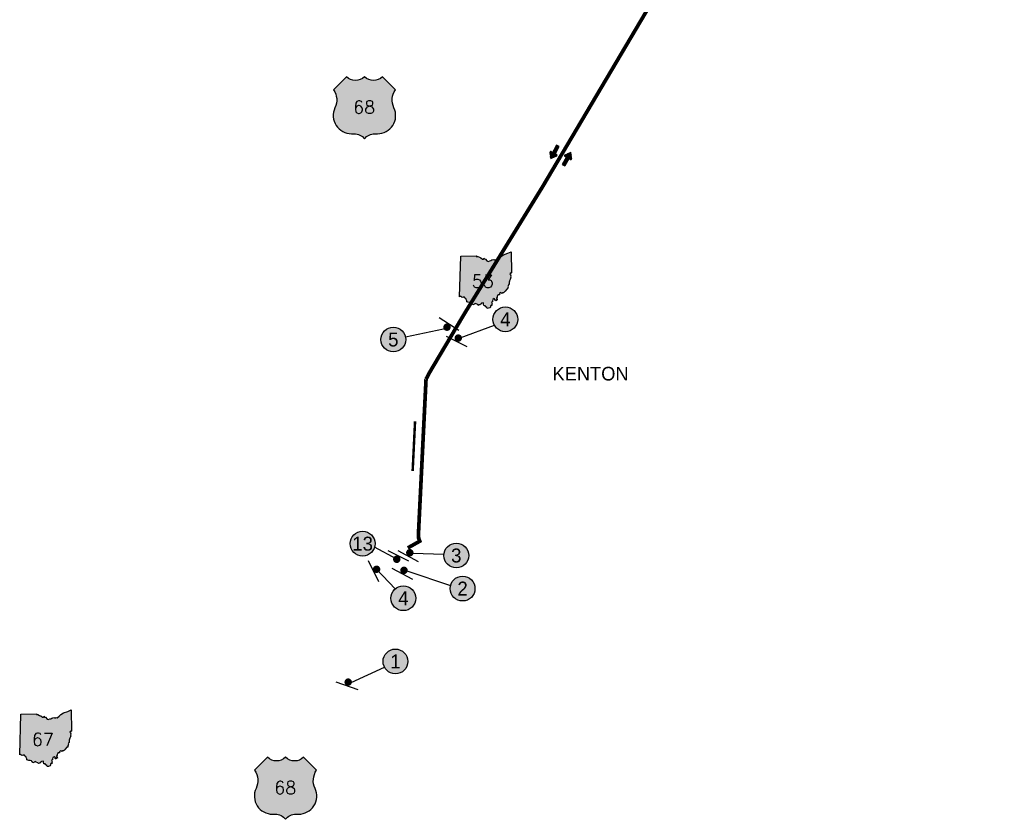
# Model space of a CAD drawing. Header units: feet. Extents: x 1267057 to 1687180, y 137439 to 673336.
# Tile 90 of 159: x 1644898 to 1684578, y 345959 to 378188. Entities that reach past the tile are written whole.
import ezdxf
from ezdxf.enums import TextEntityAlignment as Align

# ---------------------------------------------------------------- set-up
doc = ezdxf.new("R2010")
doc.units = ezdxf.units.FT
doc.header["$MEASUREMENT"] = 0
doc.linetypes.add('F', pattern=[0.15000000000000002, 0.1, -0.05])
for name, color, linetype in [('61', 247, 'Continuous'), ('62', 247, 'Continuous'), ('CL-TICK-PI', 1, 'Continuous'), ('Hatch-sign', 9, 'Continuous'), ('MOT-PHASE 2', 5, 'Continuous'), ('SHEET', 4, 'Continuous'), ('SIGN', 9, 'Continuous')]:
    doc.layers.add(name, color=color, linetype=linetype)
doc.styles.get("Standard").update_dxf_attribs({"font": 'font31.shx'})
doc.styles.add('TXT', font='simplex.shx')

# ---------------------------------------------------------------- blocks, each defined once
blk = doc.blocks.new('370')
at = {"color": 0, "linetype": 'ByBlock'}
for p, q in [((0, 0.1000946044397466), (0, -0.1000946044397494)), ((0, 0), (0.06296150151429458, 0))]:
    blk.add_line(p, q, dxfattribs=at)
blk = doc.blocks.new('*X15')
at = {"color": 0}
for p, q in [((1.419612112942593, 2.575), (1.923079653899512, 2.575)), ((1.434197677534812, 2.5625), (1.923079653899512, 2.5625)), ((1.436832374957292, 2.5875), (1.923079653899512, 2.5875)), ((1.451417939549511, 2.55), (1.923079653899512, 2.55)), ((1.45405263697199, 2.6), (1.923079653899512, 2.6)), ((1.468638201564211, 2.5375), (1.923079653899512, 2.5375)), ((1.471272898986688, 2.6125), (1.923079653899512, 2.6125)), ((1.48585846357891, 2.525), (1.923079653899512, 2.525)), ((1.488493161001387, 2.625), (1.923079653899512, 2.625)), ((1.503078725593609, 2.5125), (1.62653060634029, 2.5125)), ((1.505713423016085, 2.6375), (1.626959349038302, 2.6375)), ((1.520298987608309, 2.5), (1.629332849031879, 2.5)), ((1.522933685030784, 2.65), (1.629761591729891, 2.65)), ((1.537519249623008, 2.4875), (1.632135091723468, 2.4875)), ((1.540153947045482, 2.6625), (1.63256383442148, 2.6625)), ((1.554739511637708, 2.475), (1.634937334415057, 2.475)), ((1.557374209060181, 2.675), (1.635366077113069, 2.675)), ((1.571959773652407, 2.4625), (1.636566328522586, 2.4625)), ((1.574594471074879, 2.6875), (1.63633220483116, 2.6875)), ((1.589180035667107, 2.45), (1.631961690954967, 2.45)), ((1.591814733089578, 2.7), (1.630441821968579, 2.7))]:
    blk.add_line(p, q, dxfattribs=at)

msp = doc.modelspace()

# ---------------------------------------------------------------- hatches: boundary and pattern name
at = {"layer": 'Hatch-sign'}
h = msp.add_hatch(color=256, dxfattribs=at)
h.dxf.hatch_style = 1
edge = h.paths.add_edge_path()
edge.add_line((1658064.113892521, 375885.5804614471), (1657543.361449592, 375364.8280185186))
edge.add_arc((1656946.162631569, 374946.6504711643), 729.0534200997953, -25.452876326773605, 35.00092915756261, ccw=False)
edge.add_arc((1658264.293527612, 374323.2778971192), 729.0534200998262, 154.8319194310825, 270.638263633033)
edge.add_line((1658272.414870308, 373594.2697125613), (1658376.565358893, 373594.2697125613))
edge.add_arc((1658376.565358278, 373073.5172696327), 520.7524429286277, 36.86989764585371, 89.99999993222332, ccw=False)
edge.add_arc((1659209.769266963, 373073.5172696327), 520.752442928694, 90.00000006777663, 143.1301023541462, ccw=False)
edge.add_line((1659209.769266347, 373594.2697125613), (1659313.919754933, 373594.2697125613))
edge.add_arc((1659322.04109763, 374323.2778971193), 729.0534201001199, 269.3617363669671, 385.1680805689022)
edge.add_arc((1660640.171993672, 374946.6504711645), 729.0534200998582, 144.9990708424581, 205.4528763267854, ccw=False)
edge.add_line((1660042.973175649, 375364.8280185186), (1659522.220732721, 375885.5804614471))
edge.add_arc((1659157.694022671, 376257.4720914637), 520.7524429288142, 225.5729959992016, 314.4270040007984, ccw=False)
edge.add_arc((1658428.640602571, 376257.4720914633), 520.7524429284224, 225.5729959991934, 314.4270040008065, ccw=False)
h = msp.add_hatch(color=256, dxfattribs=at)
h.dxf.hatch_style = 1
h.paths.add_polyline_path([(1663300.756756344, 368649.9036593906), (1663360.867451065, 368645.7636459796), (1663424.692657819, 368610.7000323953), (1663478.662332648, 368588.5739607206), (1663544.707046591, 368536.3637915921), (1663584.221174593, 368536.950293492), (1663600.930728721, 368579.7419321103), (1663631.187326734, 368546.7138251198), (1663667.101943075, 368540.814306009), (1663729.167644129, 368462.2460514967), (1663780.434810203, 368445.2374963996), (1663841.810509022, 368472.170583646), (1663887.707157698, 368476.5865979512), (1663921.229766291, 368503.2091841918), (1664008.630049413, 368525.9677579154), (1664033.01012839, 368512.3287137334), (1664079.274778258, 368515.0772226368), (1664102.539353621, 368525.1627553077), (1664142.915984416, 368516.1582261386), (1664213.963214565, 368575.8434194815), (1664287.068951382, 368646.2236474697), (1664399.539315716, 368712.6133625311), (1664567.566360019, 368775.5070662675), (1664700.414790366, 368831.7882485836), (1664719.619852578, 367979.9574891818), (1664700.000789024, 367968.0204505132), (1664669.468190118, 367973.6439687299), (1664648.963623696, 367949.735391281), (1664674.35570595, 367909.8762621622), (1664686.350244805, 367867.7746257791), (1664675.724210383, 367821.3604754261), (1664686.200744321, 367783.0538513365), (1664679.059221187, 367751.0147475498), (1664659.888659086, 367719.1366442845), (1664653.253137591, 367688.7190457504), (1664636.969084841, 367656.7029420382), (1664638.326089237, 367638.7743839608), (1664622.766538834, 367624.5833379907), (1664625.584047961, 367571.2921653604), (1664617.718022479, 367541.7715697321), (1664620.409031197, 367516.310487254), (1664595.200949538, 367509.62896561), (1664600.996968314, 367488.5838974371), (1664584.954416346, 367472.3458448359), (1664588.36992741, 367444.3547541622), (1664570.188368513, 367426.5411964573), (1664587.840925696, 367390.7990806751), (1664573.672879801, 367379.4600439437), (1664561.908341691, 367336.0014031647), (1664529.547236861, 367327.1808745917), (1664464.779027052, 367247.6811170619), (1664441.916952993, 367217.6430197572), (1664416.248869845, 367210.1564955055), (1664402.103824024, 367179.2788954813), (1664370.490221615, 367179.1638951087), (1664322.650066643, 367157.7853258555), (1664291.737966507, 367194.5969451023), (1664237.538290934, 367150.2758015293), (1664231.293770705, 367099.1006357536), (1664162.776548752, 367100.7336410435), (1664165.456057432, 367074.8585572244), (1664150.172507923, 367067.3030327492), (1664136.234462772, 367041.3934488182), (1664144.318988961, 366995.3242995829), (1664112.2568851, 366983.5942615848), (1664116.143897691, 366956.8336748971), (1664136.682964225, 366940.4691218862), (1664145.813993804, 366889.362956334), (1664111.727883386, 366899.7244898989), (1664083.782792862, 366856.6453503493), (1664055.090199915, 366866.7538830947), (1664064.485730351, 366903.2550013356), (1664015.978573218, 366947.1276434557), (1663970.058924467, 366911.9835296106), (1663946.138846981, 366855.8288477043), (1663945.851346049, 366818.0397252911), (1663911.650235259, 366795.2006513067), (1663933.580806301, 366741.8174783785), (1663929.578793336, 366705.063359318), (1663930.245795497, 366670.1377461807), (1663887.477156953, 366671.379750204), (1663861.590573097, 366577.1139448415), (1663787.265832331, 366559.1163865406), (1663735.688165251, 366548.3178515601), (1663717.48360628, 366591.1439902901), (1663680.591486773, 366613.6955633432), (1663656.579408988, 366656.8092030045), (1663603.598737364, 366662.6857220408), (1663591.052196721, 366721.8534137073), (1663585.118177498, 366769.9005693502), (1663512.713942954, 366758.0440309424), (1663492.807378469, 366728.6729357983), (1663467.127795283, 366720.7839102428), (1663452.200746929, 366691.1943143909), (1663417.171633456, 366688.7333064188), (1663379.612511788, 366674.7837612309), (1663355.013932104, 366703.7753551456), (1663293.442732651, 366732.9279495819), (1663265.785143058, 366747.9699983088), (1663207.882455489, 366724.613422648), (1663195.531415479, 366696.9673330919), (1663149.462266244, 366709.15737258), (1663138.675231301, 366739.9889724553), (1663110.787640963, 366749.2350024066), (1663104.623620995, 366781.9296083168), (1663045.064928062, 366799.3406647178), (1662999.467280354, 366792.4176422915), (1662919.059019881, 366818.718227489), (1662914.171504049, 366861.7398668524), (1662886.789915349, 366914.1455366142), (1662872.495369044, 366950.554654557), (1662821.676704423, 366978.3502445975), (1662811.372671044, 367021.6133847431), (1662795.111618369, 367020.3253805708), (1662780.253570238, 367002.7763237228), (1662723.8113874, 366994.7032975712), (1662701.259814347, 367012.4133549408), (1662669.646211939, 367042.5894526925), (1662627.889576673, 367017.6228718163), (1662673.820725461, 368659.0806891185), (1663310.704288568, 368669.787223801)])
h = msp.add_hatch(color=256, dxfattribs=at)
h.dxf.hatch_style = 1
edge = h.paths.add_edge_path()
edge.add_arc((1664469.9874943, 366109.2480737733), 500, 0, 360)
h = msp.add_hatch(color=256, dxfattribs=at)
h.dxf.hatch_style = 1
edge = h.paths.add_edge_path()
edge.add_arc((1659955.87630929, 365297.6061094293), 500, 0, 360)
h = msp.add_hatch(color=256, dxfattribs=at)
h.dxf.hatch_style = 1
edge = h.paths.add_edge_path()
edge.add_arc((1658717.159628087, 357069.1927936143), 500, 0, 360)
h = msp.add_hatch(color=256, dxfattribs=at)
h.dxf.hatch_style = 1
edge = h.paths.add_edge_path()
edge.add_arc((1662492.633702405, 356591.9062769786), 500, 0, 360)
h = msp.add_hatch(color=256, dxfattribs=at)
h.dxf.hatch_style = 1
edge = h.paths.add_edge_path()
edge.add_arc((1662746.204058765, 355258.5199711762), 500, 0, 360)
h = msp.add_hatch(color=256, dxfattribs=at)
h.dxf.hatch_style = 1
edge = h.paths.add_edge_path()
edge.add_arc((1660358.954605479, 354868.6308300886), 500, 0, 360)
h = msp.add_hatch(color=256, dxfattribs=at)
h.dxf.hatch_style = 1
edge = h.paths.add_edge_path()
edge.add_arc((1660041.190024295, 352321.54929799), 500, 0, 360)
h = msp.add_hatch(color=256, dxfattribs=at)
h.dxf.hatch_style = 1
h.paths.add_polyline_path([(1645570.975672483, 350184.5716145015), (1645631.086367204, 350180.4316010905), (1645694.911573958, 350145.3679875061), (1645748.881248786, 350123.2419158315), (1645814.92596273, 350071.031746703), (1645854.440090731, 350071.6182486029), (1645871.14964486, 350114.4098872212), (1645901.406242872, 350081.3817802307), (1645937.320859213, 350075.4822611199), (1645999.386560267, 349996.9140066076), (1646050.653726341, 349979.9054515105), (1646112.02942516, 350006.8385387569), (1646157.926073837, 350011.2545530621), (1646191.448682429, 350037.8771393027), (1646278.848965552, 350060.6357130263), (1646303.229044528, 350046.9966688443), (1646349.493694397, 350049.7451777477), (1646372.758269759, 350059.8307104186), (1646413.134900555, 350050.8261812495), (1646484.182130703, 350110.5113745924), (1646557.28786752, 350180.8916025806), (1646669.758231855, 350247.281317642), (1646837.785276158, 350310.1750213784), (1646970.633706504, 350366.4562036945), (1646989.838768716, 349514.6254442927), (1646970.219705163, 349502.6884056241), (1646939.687106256, 349508.3119238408), (1646919.182539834, 349484.4033463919), (1646944.574622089, 349444.5442172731), (1646956.569160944, 349402.44258089), (1646945.943126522, 349356.028430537), (1646956.419660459, 349317.7218064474), (1646949.278137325, 349285.6827026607), (1646930.107575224, 349253.8045993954), (1646923.472053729, 349223.3870008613), (1646907.188000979, 349191.3708971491), (1646908.545005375, 349173.4423390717), (1646892.985454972, 349159.2512931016), (1646895.802964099, 349105.9601204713), (1646887.936938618, 349076.439524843), (1646890.627947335, 349050.9784423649), (1646865.419865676, 349044.2969207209), (1646871.215884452, 349023.251852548), (1646855.173332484, 349007.0137999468), (1646858.588843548, 348979.0227092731), (1646840.407284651, 348961.2091515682), (1646858.059841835, 348925.467035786), (1646843.891795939, 348914.1279990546), (1646832.127257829, 348870.6693582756), (1646799.766152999, 348861.8488297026), (1646734.997943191, 348782.3490721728), (1646712.135869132, 348752.3109748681), (1646686.467785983, 348744.8244506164), (1646672.322740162, 348713.9468505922), (1646640.709137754, 348713.8318502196), (1646592.868982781, 348692.4532809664), (1646561.956882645, 348729.2649002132), (1646507.757207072, 348684.9437566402), (1646501.512686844, 348633.7685908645), (1646432.99546489, 348635.4015961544), (1646435.674973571, 348609.5265123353), (1646420.391424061, 348601.9709878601), (1646406.453378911, 348576.0614039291), (1646414.5379051, 348529.9922546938), (1646382.475801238, 348518.2622166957), (1646386.36281383, 348491.501630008), (1646406.901880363, 348475.1370769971), (1646416.032909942, 348424.0309114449), (1646381.946799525, 348434.3924450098), (1646354.001709, 348391.3133054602), (1646325.309116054, 348401.4218382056), (1646334.704646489, 348437.9229564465), (1646286.197489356, 348481.7955985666), (1646240.277840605, 348446.6514847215), (1646216.357763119, 348390.4968028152), (1646216.070262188, 348352.707680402), (1646181.869151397, 348329.8686064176), (1646203.799722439, 348276.4854334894), (1646199.797709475, 348239.7313144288), (1646200.464711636, 348204.8057012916), (1646157.696073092, 348206.0477053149), (1646131.809489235, 348111.7818999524), (1646057.484748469, 348093.7843416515), (1646005.90708139, 348082.985806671), (1645987.702522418, 348125.811945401), (1645950.810402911, 348148.3635184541), (1645926.798325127, 348191.4771581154), (1645873.817653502, 348197.3536771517), (1645861.271112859, 348256.5213688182), (1645855.337093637, 348304.5685244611), (1645782.932859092, 348292.7119860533), (1645763.026294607, 348263.3408909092), (1645737.346711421, 348255.4518653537), (1645722.419663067, 348225.8622695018), (1645687.390549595, 348223.4012615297), (1645649.831427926, 348209.4517163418), (1645625.232848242, 348238.4433102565), (1645563.66164879, 348267.5959046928), (1645536.004059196, 348282.6379534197), (1645478.101371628, 348259.2813777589), (1645465.750331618, 348231.6352882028), (1645419.681182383, 348243.8253276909), (1645408.894147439, 348274.6569275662), (1645381.006557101, 348283.9029575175), (1645374.842537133, 348316.5975634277), (1645315.2838442, 348334.0086198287), (1645269.686196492, 348327.0855974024), (1645189.277936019, 348353.3861825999), (1645184.390420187, 348396.4078219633), (1645157.008831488, 348448.8134917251), (1645142.714285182, 348485.2226096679), (1645091.895620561, 348513.0181997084), (1645081.591587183, 348556.281339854), (1645065.330534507, 348554.9933356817), (1645050.472486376, 348537.4442788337), (1644994.030303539, 348529.3712526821), (1644971.478730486, 348547.0813100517), (1644939.865128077, 348577.2574078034), (1644898.108492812, 348552.2908269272), (1644944.0396416, 350193.7486442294), (1645580.923204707, 350204.4551789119)])
h = msp.add_hatch(color=256, dxfattribs=at)
h.dxf.hatch_style = 1
edge = h.paths.add_edge_path()
edge.add_line((1654883.787925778, 348458.5043597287), (1654363.035482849, 347937.7519168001))
edge.add_arc((1653765.836664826, 347519.5743694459), 729.0534200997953, -25.452876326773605, 35.00092915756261, ccw=False)
edge.add_arc((1655083.967560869, 346896.2017954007), 729.0534200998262, 154.8319194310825, 270.638263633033)
edge.add_line((1655092.088903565, 346167.1936108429), (1655196.239392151, 346167.1936108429))
edge.add_arc((1655196.239391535, 345646.4411679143), 520.7524429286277, 36.86989764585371, 89.99999993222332, ccw=False)
edge.add_arc((1656029.443300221, 345646.4411679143), 520.752442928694, 90.00000006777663, 143.1301023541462, ccw=False)
edge.add_line((1656029.443299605, 346167.1936108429), (1656133.59378819, 346167.1936108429))
edge.add_arc((1656141.715130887, 346896.2017954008), 729.0534201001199, 269.3617363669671, 385.1680805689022)
edge.add_arc((1657459.84602693, 347519.574369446), 729.0534200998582, 144.9990708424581, 205.4528763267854, ccw=False)
edge.add_line((1656862.647208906, 347937.7519168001), (1656341.894765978, 348458.5043597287))
edge.add_arc((1655977.368055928, 348830.3959897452), 520.7524429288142, 225.5729959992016, 314.4270040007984, ccw=False)
edge.add_arc((1655248.314635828, 348830.3959897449), 520.7524429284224, 225.5729959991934, 314.4270040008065, ccw=False)

# ---------------------------------------------------------------- linework, layer by layer
at = {"layer": '61', "color": 5, "linetype": 'Continuous'}
for points in [[(1658064.113892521, 375885.5804614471), (1657543.361449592, 375364.8280185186, -0.27007258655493), (1657604.453440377, 374633.3261976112, 0.5532049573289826), (1658272.414870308, 373594.2697125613), (1658376.565358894, 373594.2697125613, -0.2360679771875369), (1658793.16731262, 373385.96873539, -0.2360679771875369), (1659209.769266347, 373594.2697125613), (1659313.919754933, 373594.2697125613, 0.5532049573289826), (1659981.881184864, 374633.3261976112, -0.27007258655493), (1660042.973175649, 375364.8280185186), (1659522.220732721, 375885.5804614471, -0.4083673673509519), (1658793.16731262, 375885.5804614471, -0.408367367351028), (1658064.113892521, 375885.5804614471)], [(1654883.787925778, 348458.5043597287), (1654363.035482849, 347937.7519168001, -0.27007258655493), (1654424.127473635, 347206.2500958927, 0.5532049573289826), (1655092.088903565, 346167.1936108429), (1655196.239392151, 346167.1936108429, -0.2360679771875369), (1655612.841345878, 345958.8926336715, -0.2360679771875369), (1656029.443299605, 346167.1936108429), (1656133.59378819, 346167.1936108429, 0.5532049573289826), (1656801.555218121, 347206.2500958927, -0.27007258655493), (1656862.647208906, 347937.7519168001), (1656341.894765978, 348458.5043597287, -0.4083673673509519), (1655612.841345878, 348458.5043597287, -0.408367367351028), (1654883.787925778, 348458.5043597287)]]:
    msp.add_lwpolyline(points, format="xyb", close=True, dxfattribs=at)
for points in [[(1663300.756756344, 368649.9036593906), (1663360.867451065, 368645.7636459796), (1663424.692657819, 368610.7000323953), (1663478.662332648, 368588.5739607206), (1663544.707046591, 368536.3637915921), (1663584.221174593, 368536.950293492), (1663600.930728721, 368579.7419321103), (1663631.187326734, 368546.7138251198), (1663667.101943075, 368540.814306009), (1663729.167644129, 368462.2460514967), (1663780.434810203, 368445.2374963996), (1663841.810509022, 368472.170583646), (1663887.707157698, 368476.5865979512), (1663921.229766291, 368503.2091841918), (1664008.630049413, 368525.9677579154), (1664033.01012839, 368512.3287137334), (1664079.274778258, 368515.0772226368), (1664102.539353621, 368525.1627553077), (1664142.915984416, 368516.1582261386), (1664213.963214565, 368575.8434194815), (1664287.068951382, 368646.2236474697), (1664399.539315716, 368712.6133625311), (1664567.566360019, 368775.5070662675), (1664700.414790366, 368831.7882485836), (1664719.619852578, 367979.9574891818), (1664700.000789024, 367968.0204505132), (1664669.468190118, 367973.6439687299), (1664648.963623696, 367949.735391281), (1664674.35570595, 367909.8762621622), (1664686.350244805, 367867.7746257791), (1664675.724210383, 367821.3604754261), (1664686.200744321, 367783.0538513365), (1664679.059221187, 367751.0147475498), (1664659.888659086, 367719.1366442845), (1664653.253137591, 367688.7190457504), (1664636.969084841, 367656.7029420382), (1664638.326089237, 367638.7743839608), (1664622.766538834, 367624.5833379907), (1664625.584047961, 367571.2921653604), (1664617.718022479, 367541.7715697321), (1664620.409031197, 367516.310487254), (1664595.200949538, 367509.62896561), (1664600.996968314, 367488.5838974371), (1664584.954416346, 367472.3458448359), (1664588.36992741, 367444.3547541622), (1664570.188368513, 367426.5411964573), (1664587.840925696, 367390.7990806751), (1664573.672879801, 367379.4600439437), (1664561.908341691, 367336.0014031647), (1664529.547236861, 367327.1808745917), (1664464.779027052, 367247.6811170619), (1664441.916952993, 367217.6430197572), (1664416.248869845, 367210.1564955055), (1664402.103824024, 367179.2788954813), (1664370.490221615, 367179.1638951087), (1664322.650066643, 367157.7853258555), (1664291.737966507, 367194.5969451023), (1664237.538290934, 367150.2758015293), (1664231.293770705, 367099.1006357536), (1664162.776548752, 367100.7336410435), (1664165.456057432, 367074.8585572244), (1664150.172507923, 367067.3030327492), (1664136.234462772, 367041.3934488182), (1664144.318988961, 366995.3242995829), (1664112.2568851, 366983.5942615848), (1664116.143897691, 366956.8336748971), (1664136.682964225, 366940.4691218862), (1664145.813993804, 366889.362956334), (1664111.727883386, 366899.7244898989), (1664083.782792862, 366856.6453503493), (1664055.090199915, 366866.7538830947), (1664064.485730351, 366903.2550013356), (1664015.978573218, 366947.1276434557), (1663970.058924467, 366911.9835296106), (1663946.138846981, 366855.8288477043), (1663945.851346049, 366818.0397252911), (1663911.650235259, 366795.2006513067), (1663933.580806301, 366741.8174783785), (1663929.578793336, 366705.063359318), (1663930.245795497, 366670.1377461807), (1663887.477156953, 366671.379750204), (1663861.590573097, 366577.1139448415), (1663787.265832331, 366559.1163865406), (1663735.688165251, 366548.3178515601), (1663717.48360628, 366591.1439902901), (1663680.591486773, 366613.6955633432), (1663656.579408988, 366656.8092030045), (1663603.598737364, 366662.6857220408), (1663591.052196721, 366721.8534137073), (1663585.118177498, 366769.9005693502), (1663512.713942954, 366758.0440309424), (1663492.807378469, 366728.6729357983), (1663467.127795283, 366720.7839102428), (1663452.200746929, 366691.1943143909), (1663417.171633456, 366688.7333064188), (1663379.612511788, 366674.7837612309), (1663355.013932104, 366703.7753551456), (1663293.442732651, 366732.9279495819), (1663265.785143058, 366747.9699983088), (1663207.882455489, 366724.613422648), (1663195.531415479, 366696.9673330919), (1663149.462266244, 366709.15737258), (1663138.675231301, 366739.9889724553), (1663110.787640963, 366749.2350024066), (1663104.623620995, 366781.9296083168), (1663045.064928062, 366799.3406647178), (1662999.467280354, 366792.4176422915), (1662919.059019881, 366818.718227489), (1662914.171504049, 366861.7398668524), (1662886.789915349, 366914.1455366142), (1662872.495369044, 366950.554654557), (1662821.676704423, 366978.3502445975), (1662811.372671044, 367021.6133847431), (1662795.111618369, 367020.3253805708), (1662780.253570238, 367002.7763237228), (1662723.8113874, 366994.7032975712), (1662701.259814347, 367012.4133549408), (1662669.646211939, 367042.5894526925), (1662627.889576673, 367017.6228718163), (1662673.820725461, 368659.0806891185), (1662673.820725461, 368659.0806891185), (1663310.704288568, 368669.787223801)], [(1645570.975672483, 350184.5716145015), (1645631.086367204, 350180.4316010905), (1645694.911573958, 350145.3679875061), (1645748.881248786, 350123.2419158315), (1645814.92596273, 350071.031746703), (1645854.440090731, 350071.6182486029), (1645871.14964486, 350114.4098872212), (1645901.406242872, 350081.3817802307), (1645937.320859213, 350075.4822611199), (1645999.386560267, 349996.9140066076), (1646050.653726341, 349979.9054515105), (1646112.02942516, 350006.8385387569), (1646157.926073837, 350011.2545530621), (1646191.448682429, 350037.8771393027), (1646278.848965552, 350060.6357130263), (1646303.229044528, 350046.9966688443), (1646349.493694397, 350049.7451777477), (1646372.758269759, 350059.8307104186), (1646413.134900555, 350050.8261812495), (1646484.182130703, 350110.5113745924), (1646557.28786752, 350180.8916025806), (1646669.758231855, 350247.281317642), (1646837.785276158, 350310.1750213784), (1646970.633706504, 350366.4562036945), (1646989.838768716, 349514.6254442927), (1646970.219705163, 349502.6884056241), (1646939.687106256, 349508.3119238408), (1646919.182539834, 349484.4033463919), (1646944.574622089, 349444.5442172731), (1646956.569160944, 349402.44258089), (1646945.943126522, 349356.028430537), (1646956.419660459, 349317.7218064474), (1646949.278137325, 349285.6827026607), (1646930.107575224, 349253.8045993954), (1646923.472053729, 349223.3870008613), (1646907.188000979, 349191.3708971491), (1646908.545005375, 349173.4423390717), (1646892.985454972, 349159.2512931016), (1646895.802964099, 349105.9601204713), (1646887.936938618, 349076.439524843), (1646890.627947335, 349050.9784423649), (1646865.419865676, 349044.2969207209), (1646871.215884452, 349023.251852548), (1646855.173332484, 349007.0137999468), (1646858.588843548, 348979.0227092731), (1646840.407284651, 348961.2091515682), (1646858.059841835, 348925.467035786), (1646843.891795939, 348914.1279990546), (1646832.127257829, 348870.6693582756), (1646799.766152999, 348861.8488297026), (1646734.997943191, 348782.3490721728), (1646712.135869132, 348752.3109748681), (1646686.467785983, 348744.8244506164), (1646672.322740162, 348713.9468505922), (1646640.709137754, 348713.8318502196), (1646592.868982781, 348692.4532809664), (1646561.956882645, 348729.2649002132), (1646507.757207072, 348684.9437566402), (1646501.512686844, 348633.7685908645), (1646432.99546489, 348635.4015961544), (1646435.674973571, 348609.5265123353), (1646420.391424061, 348601.9709878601), (1646406.453378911, 348576.0614039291), (1646414.5379051, 348529.9922546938), (1646382.475801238, 348518.2622166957), (1646386.36281383, 348491.501630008), (1646406.901880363, 348475.1370769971), (1646416.032909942, 348424.0309114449), (1646381.946799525, 348434.3924450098), (1646354.001709, 348391.3133054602), (1646325.309116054, 348401.4218382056), (1646334.704646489, 348437.9229564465), (1646286.197489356, 348481.7955985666), (1646240.277840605, 348446.6514847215), (1646216.357763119, 348390.4968028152), (1646216.070262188, 348352.707680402), (1646181.869151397, 348329.8686064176), (1646203.799722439, 348276.4854334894), (1646199.797709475, 348239.7313144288), (1646200.464711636, 348204.8057012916), (1646157.696073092, 348206.0477053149), (1646131.809489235, 348111.7818999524), (1646057.484748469, 348093.7843416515), (1646005.90708139, 348082.985806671), (1645987.702522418, 348125.811945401), (1645950.810402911, 348148.3635184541), (1645926.798325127, 348191.4771581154), (1645873.817653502, 348197.3536771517), (1645861.271112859, 348256.5213688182), (1645855.337093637, 348304.5685244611), (1645782.932859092, 348292.7119860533), (1645763.026294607, 348263.3408909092), (1645737.346711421, 348255.4518653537), (1645722.419663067, 348225.8622695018), (1645687.390549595, 348223.4012615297), (1645649.831427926, 348209.4517163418), (1645625.232848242, 348238.4433102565), (1645563.66164879, 348267.5959046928), (1645536.004059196, 348282.6379534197), (1645478.101371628, 348259.2813777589), (1645465.750331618, 348231.6352882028), (1645419.681182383, 348243.8253276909), (1645408.894147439, 348274.6569275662), (1645381.006557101, 348283.9029575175), (1645374.842537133, 348316.5975634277), (1645315.2838442, 348334.0086198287), (1645269.686196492, 348327.0855974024), (1645189.277936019, 348353.3861825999), (1645184.390420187, 348396.4078219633), (1645157.008831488, 348448.8134917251), (1645142.714285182, 348485.2226096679), (1645091.895620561, 348513.0181997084), (1645081.591587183, 348556.281339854), (1645065.330534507, 348554.9933356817), (1645050.472486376, 348537.4442788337), (1644994.030303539, 348529.3712526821), (1644971.478730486, 348547.0813100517), (1644939.865128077, 348577.2574078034), (1644898.108492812, 348552.2908269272), (1644944.0396416, 350193.7486442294), (1644944.0396416, 350193.7486442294), (1645580.923204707, 350204.4551789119)]]:
    msp.add_lwpolyline(points, close=True, dxfattribs=at)
at = {"layer": 'CL-TICK-PI', "linetype": 'F', "const_width": 150, "flags": 128}
for points in [[(1661273.947840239, 363697.1796320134), (1661399.240234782, 363940.5676808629), (1662823.539731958, 366342.4893643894), (1665967.007925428, 371450.7620702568), (1670113.043649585, 378455.8899132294), (1673388.093357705, 383716.7106927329), (1674668.411782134, 385885.649541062), (1675305.495170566, 386952.5330439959), (1675459.411696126, 387269.9815153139), (1675529.246107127, 387522.6875563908), (1675559.663904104, 387795.156255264), (1675606.831052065, 389400.0877503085), (1680671.469620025, 399809.1777826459), (1682913.401329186, 404356.9745405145), (1684477.391666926, 407549.5585085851), (1683719.221429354, 407907.5158409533), (1683568.260472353, 407955.5985525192), (1673561.211763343, 408144.1475197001), (1673075.441628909, 408155.5390312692), (1672317.156217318, 408328.7934995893), (1672087.141846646, 408343.1383999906), (1671628.053128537, 408293.8372664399), (1671152.877310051, 408214.1370548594), (1652319.106943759, 408750.765695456)], [(1660539.660967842, 356897.9106161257), (1661021.789570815, 357169.5003629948), (1660976.615949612, 357286.0716019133), (1660971.546599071, 357527.9421282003), (1661273.947840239, 363697.1796320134)]]:
    msp.add_lwpolyline(points, dxfattribs=at)
at = {"layer": 'MOT-PHASE 2', "const_width": 100}
msp.add_lwpolyline([(1660831.531461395, 361996.883417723), (1660734.227018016, 359996.4036520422)], dxfattribs=at)
at = {"layer": 'SHEET'}
for points, const_width in [([(1662107.545580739, 365868.5776756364, 1), (1662130.817231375, 365720.3939036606, 1)], 149.9999999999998), ([(1662559.911767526, 365428.8478590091, 1), (1662583.183418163, 365280.6640870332, 1)], 149.9999999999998), ([(1660548.770830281, 356681.0069214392, 1), (1660691.946143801, 356725.7375552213, 1)], 149.9999999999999), ([(1660096.449733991, 356364.5476560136, 1), (1660093.24231963, 356514.5133604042, 1)], 149.9999999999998), ([(1659323.588443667, 356096.2173065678, 1), (1659236.401688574, 355974.1580187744, 1)], 149.9999999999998), ([(1660313.409371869, 355970.4078165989, 1), (1660456.584685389, 356015.138450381, 1)], 149.9999999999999), ([(1658124.744742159, 351562.645215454, 1), (1658148.016392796, 351414.4614434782, 1)], 149.9999999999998)]:
    msp.add_lwpolyline(points, format="xyb", close=True, dxfattribs=dict(at, const_width=const_width))
for points in [[(1662645.880049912, 365364.7402519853), (1664029.273249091, 365873.0893261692)], [(1662237.145344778, 365773.9876719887), (1660447.607806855, 365388.1607023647)], [(1660094.846026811, 356439.5305082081), (1659198.265923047, 356933.04312248)], [(1660738.322425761, 356682.8741206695), (1661994.92866008, 356639.7569911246)], [(1659279.995066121, 356035.187662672), (1660030.259655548, 355245.4061343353)], [(1660502.960967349, 355972.2750158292), (1662261.978313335, 355383.121044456)], [(1658254.344506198, 351468.0552118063), (1659600.475779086, 352085.3905503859)]]:
    msp.add_lwpolyline(points, dxfattribs=at)
for centre in [(1664469.9874943, 366109.2480737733), (1659955.87630929, 365297.6061094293), (1658717.159628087, 357069.1927936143), (1662492.633702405, 356591.9062769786), (1662746.204058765, 355258.5199711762), (1660358.954605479, 354868.6308300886), (1660041.190024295, 352321.54929799)]:
    msp.add_circle(centre, 500, dxfattribs=at)
at = {"layer": 'SIGN', "color": 6}
for points in [[(1666365.273606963, 372827.6530956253), (1666318.987519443, 372869.4225653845, 0.6912141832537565), (1666270.254089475, 372844.3319752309), (1666299.755746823, 372587.2900885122), (1666535.008536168, 372694.9794771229, 0.6912141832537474), (1666531.278509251, 372749.6655979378), (1666471.59058455, 372767.6778755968), (1666643.558387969, 373072.5220611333), (1666537.241410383, 373132.4972811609)], [(1667040.675266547, 372600.6495083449), (1667086.961354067, 372558.880038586, 0.6912141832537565), (1667135.694784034, 372583.9706287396), (1667106.193126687, 372841.012515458), (1666870.940337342, 372733.3231268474, 0.6912141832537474), (1666874.670364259, 372678.637006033), (1666934.35828896, 372660.6247283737), (1666762.39048554, 372355.7805428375), (1666868.707463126, 372295.8053228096)]]:
    msp.add_lwpolyline(points, format="xyb", close=True, dxfattribs=at)

# ---------------------------------------------------------------- block references
at = {"layer": 'SHEET'}
for p, xscale, yscale, zscale, rotation in [((1662199.618306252, 365918.2017348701), 4687.500000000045, 4687.500000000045, 4687.500000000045, 236.9691215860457), ((1662504.678574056, 365223.2102990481), 4687.500000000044, 4687.500000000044, 4687.500000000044, 63.05426269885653), ((1660161.439636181, 356571.2158194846), 4687.500000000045, 4687.500000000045, 4687.500000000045, 243.1741558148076), ((1660550.144062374, 356573.5813889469), 4687.500000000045, 4687.500000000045, 4687.500000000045, 61.58744002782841), ((1659147.830772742, 355969.5497957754), 4687.500000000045, 4687.500000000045, 4687.500000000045, 26.4107609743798), ((1660314.782603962, 355862.9822841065), 4687.500000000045, 4687.500000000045, 4687.500000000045, 61.58744002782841), ((1658088.031266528, 351349.1328320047), 4687.500000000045, 4687.500000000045, 4687.500000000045, 70.87408784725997)]:
    msp.add_blockref('370', p, dxfattribs=dict(at, xscale=xscale, yscale=yscale, zscale=zscale, rotation=rotation))
at = {"layer": 'SIGN', "color": 6}
for p, xscale, yscale, zscale, rotation in [((1668110.385752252, 369657.5985884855), 1171.875000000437, 1171.875000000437, 1171.875000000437, 60.57191386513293), ((1665295.563121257, 375770.7040154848), 1171.875000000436, 1171.875000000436, 1171.875000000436, 240.5719138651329)]:
    msp.add_blockref('*X15', p, dxfattribs=dict(at, xscale=xscale, yscale=yscale, zscale=zscale, rotation=rotation))

# ---------------------------------------------------------------- texts
at = {"layer": '61', "color": 5, "linetype": 'Continuous'}
msp.add_text('KENTON', height=550, dxfattribs=at).set_placement((1666371.875300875, 363646.0828356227))
at = {"layer": '62', "color": 5, "linetype": 'Continuous', "style": 'TXT'}
for tag, p in [('68', (1658779.620847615, 374662.3284417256)), ('53', (1663562.474604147, 367642.4083957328)), ('67', (1645832.693520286, 349177.0763508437)), ('68', (1655599.294880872, 347235.2523400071))]:
    msp.add_attdef(tag, text='202', height=517.5016763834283, dxfattribs=at).set_placement(p, align=Align.MIDDLE)
at = {"layer": 'SHEET'}
for s, p in [('4', (1664469.9874943, 366109.2480737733)), ('5', (1659955.87630929, 365297.6061094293)), ('13', (1658717.159628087, 357069.1927936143)), ('3', (1662492.633702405, 356591.9062769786)), ('2', (1662746.204058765, 355258.5199711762)), ('4', (1660358.954605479, 354868.6308300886)), ('1', (1660041.190024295, 352321.54929799))]:
    msp.add_text(s, height=562.5, dxfattribs=at).set_placement(p, align=Align.MIDDLE_CENTER)

doc.saveas('drawing.dxf')
